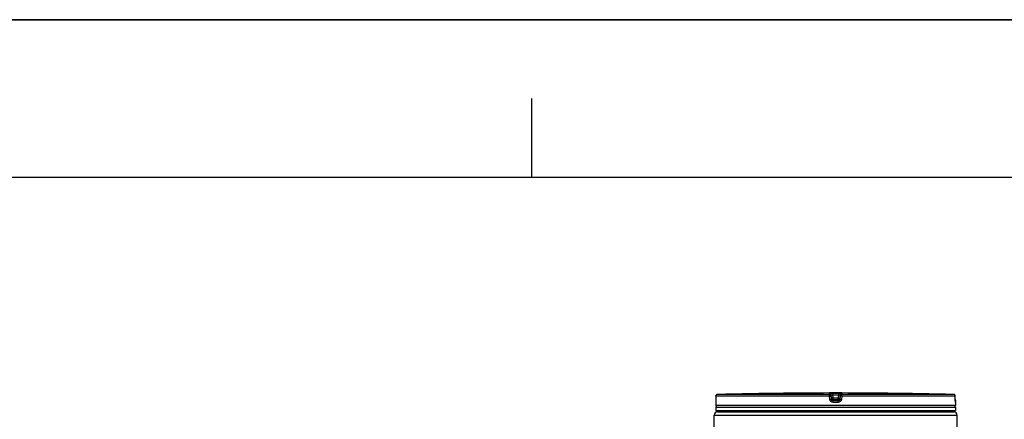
# Model space of a CAD drawing. Header units: millimetres. Extents: x 0 to 297, y 0 to 210.
# Tile 19 of 20: x 190 to 253, y 185 to 210. Entities that reach past the tile are written whole.
import ezdxf

# ---------------------------------------------------------------- set-up
doc = ezdxf.new("R2010")
doc.units = ezdxf.units.MM
doc.header["$LTSCALE"] = 16.335
doc.layers.get('0').update_dxf_attribs({"linetype": 'CONTINUOUS'})
doc.layers.add('01_GLOBAL', color=7, linetype='CONTINUOUS')

# ---------------------------------------------------------------- blocks, each defined once
blk = doc.blocks.new('MARGEA4_BL0', base_point=(148.514, 105.014))
at = {"color": 7, "linetype": 'Continuous'}
for p, q in [((297.014, 210.014), (0.014, 210.014)), ((222.764, 205.014), (222.764, 200.014)), ((287.014, 200.014), (10.014, 200.014))]:
    blk.add_line(p, q, dxfattribs=at)

msp = doc.modelspace()

# ---------------------------------------------------------------- linework, layer by layer
at = {"color": 7, "linetype": 'Continuous'}
for p, q in [((0, 210), (297, 210)), ((234.461, 186.16), (234.46, 185.935)), ((238.946, 186.34), (238.746, 186.337)), ((238.912, 186.339), (238.796, 186.338)), ((238.945, 186.34), (238.912, 186.339)), ((238.946, 186.34), (238.945, 186.34)), ((245.156, 186.34), (245.155, 186.34)), ((245.355, 186.337), (245.156, 186.34)), ((245.163, 186.34), (245.156, 186.34)), ((245.225, 186.339), (245.163, 186.34)), ((245.253, 186.339), (245.225, 186.339)), ((249.642, 185.935), (249.641, 186.16)), ((234.451, 185.759), (234.451, 185.556)), ((234.457, 185.815), (234.456, 185.806)), ((234.456, 185.806), (234.456, 185.797)), ((234.458, 185.839), (234.457, 185.827)), ((234.457, 185.827), (234.457, 185.815)), ((234.459, 185.867), (234.458, 185.853)), ((234.458, 185.853), (234.458, 185.839)), ((234.46, 185.935), (234.459, 185.916)), ((234.459, 185.916), (234.459, 185.899)), ((234.459, 185.899), (234.459, 185.883)), ((234.459, 185.883), (234.459, 185.867)), ((249.642, 185.918), (249.642, 185.935)), ((249.642, 185.906), (249.642, 185.922)), ((249.643, 185.89), (249.642, 185.91)), ((249.643, 185.875), (249.643, 185.894)), ((249.643, 185.864), (249.643, 185.878)), ((249.644, 185.85), (249.643, 185.868)), ((249.644, 185.838), (249.644, 185.854)), ((249.644, 185.826), (249.644, 185.841)), ((249.645, 185.816), (249.644, 185.829)), ((249.645, 185.807), (249.645, 185.819)), ((249.646, 185.799), (249.645, 185.809)), ((249.646, 185.793), (249.646, 185.801)), ((249.646, 185.789), (249.646, 185.795)), ((249.647, 185.785), (249.646, 185.79)), ((249.651, 185.759), (249.651, 185.556)), ((234.451, 185.456), (234.451, 185.256)), ((234.451, 185.456), (249.651, 185.456)), ((234.451, 185.256), (249.651, 185.256)), ((234.491, 185.456), (234.491, 185.46)), ((234.551, 185.156), (234.551, 185.256)), ((234.551, 185.156), (249.551, 185.156)), ((249.551, 185.156), (249.551, 185.256)), ((249.611, 185.456), (249.611, 185.46)), ((249.651, 185.456), (249.651, 185.256))]:
    msp.add_line(p, q, dxfattribs=at)
at = {"color": 9, "linetype": 'Continuous'}
for p, q in [((234.461, 186.159), (234.46, 185.934)), ((234.461, 186.159), (234.461, 186.16)), ((241.657, 186.159), (234.461, 186.159)), ((241.662, 186.259), (234.558, 186.259)), ((238.946, 186.34), (238.946, 186.34)), ((241.686, 185.934), (241.657, 186.159)), ((241.662, 186.259), (241.662, 186.337)), ((241.662, 186.282), (241.662, 186.299)), ((241.662, 186.268), (241.662, 186.282)), ((241.762, 186.171), (241.762, 186.25)), ((241.79, 186.025), (241.762, 186.25)), ((241.79, 185.947), (241.762, 186.171)), ((241.864, 186.34), (241.864, 186.239)), ((241.864, 186.34), (242.238, 186.34)), ((241.889, 186.039), (241.864, 186.239)), ((241.864, 186.239), (242.238, 186.239)), ((242.238, 186.239), (242.213, 186.039)), ((242.238, 186.34), (242.238, 186.239)), ((242.34, 186.25), (242.312, 186.025)), ((242.34, 186.171), (242.312, 185.947)), ((242.34, 186.25), (242.34, 186.171)), ((242.444, 186.159), (242.416, 185.934)), ((242.439, 186.337), (242.439, 186.259)), ((242.439, 186.312), (242.439, 186.31)), ((242.439, 186.306), (242.439, 186.304)), ((242.439, 186.263), (242.439, 186.259)), ((249.543, 186.259), (242.439, 186.259)), ((249.641, 186.159), (242.444, 186.159)), ((245.155, 186.34), (245.155, 186.34)), ((249.641, 186.159), (249.641, 186.16)), ((249.642, 185.934), (249.641, 186.159)), ((234.453, 185.759), (234.451, 185.759)), ((249.651, 185.556), (234.451, 185.556)), ((234.46, 185.934), (234.46, 185.935)), ((241.79, 185.947), (241.79, 186.025)), ((241.791, 186.019), (241.79, 186.025)), ((242.215, 185.759), (241.887, 185.759)), ((241.889, 185.937), (241.888, 185.937)), ((241.889, 185.859), (241.889, 186.039)), ((241.889, 186.039), (242.213, 186.039)), ((241.889, 185.937), (242.213, 185.937)), ((242.213, 185.859), (241.889, 185.859)), ((242.213, 185.859), (242.213, 186.039)), ((242.213, 185.937), (242.214, 185.937)), ((242.311, 186.019), (242.312, 186.025)), ((242.312, 186.025), (242.312, 185.947)), ((249.642, 185.934), (249.642, 185.935)), ((249.651, 185.759), (249.649, 185.759)), ((234.491, 185.46), (234.523, 185.46)), ((236.658, 185.46), (236.931, 185.46)), ((241.891, 185.46), (242.211, 185.46)), ((247.17, 185.46), (247.443, 185.46)), ((249.578, 185.46), (249.611, 185.46))]:
    msp.add_line(p, q, dxfattribs=at)
for points in [[(241.662, 186.306), (241.662, 186.31), (241.662, 186.312), (241.662, 186.314), (241.662, 186.316), (241.662, 186.318), (241.662, 186.319), (241.662, 186.321), (241.662, 186.323), (241.662, 186.324), (241.663, 186.326), (241.662, 186.328), (241.662, 186.329), (241.663, 186.331), (241.662, 186.332), (241.662, 186.334), (241.662, 186.336), (241.662, 186.337)], [(241.662, 186.299), (241.662, 186.302), (241.662, 186.306)], [(242.439, 186.337), (242.44, 186.336), (242.44, 186.334), (242.439, 186.332), (242.439, 186.331), (242.439, 186.329), (242.439, 186.328), (242.439, 186.326), (242.439, 186.324)], [(242.439, 186.323), (242.439, 186.321), (242.439, 186.319)], [(242.439, 186.318), (242.439, 186.316), (242.439, 186.314)]]:
    msp.add_lwpolyline(points, dxfattribs=at)
at = {"color": 7, "linetype": 'Continuous'}
for points in [[(234.456, 185.797), (234.455, 185.79), (234.455, 185.787), (234.455, 185.784), (234.455, 185.782), (234.455, 185.78), (234.455, 185.778), (234.455, 185.777), (234.454, 185.776)], [(249.647, 185.778), (249.647, 185.777), (249.647, 185.776), (249.647, 185.776), (249.647, 185.776), (249.647, 185.776), (249.647, 185.777), (249.647, 185.779), (249.647, 185.78), (249.647, 185.782), (249.647, 185.785)]]:
    msp.add_lwpolyline(points, dxfattribs=at)
for centre, radius, start, end in [((234.561, 186.159), 0.1, 91.48637, 179.62893), ((242.051, -102.494), 288.85, 90.65548, 91.48637), ((242.051, -102.494), 288.85, 89.3842, 90.6158), ((242.051, -102.494), 288.85, 88.51363, 89.34452), ((249.541, 186.159), 0.1, 0.47139, 88.50968), ((234.551, 185.759), 0.1, 163.05326, 180), ((234.551, 185.556), 0.1, 180, 235.73564), ((249.551, 185.556), 0.1, 304.26436, 360), ((249.551, 185.759), 0.1, 0, 16.94736), ((234.517, 185.46), 0.026, 148.62171, 180), ((249.585, 185.46), 0.026, 0, 31.37829)]:
    msp.add_arc(centre, radius, start, end, dxfattribs=at)
at = {"color": 9, "linetype": 'Continuous'}
for centre, radius, start, end in [((234.56, 186.16), 0.0986, 111.89615, 113.75107), ((234.561, 186.159), 0.1, 106.34007, 111.88872), ((234.561, 186.158), 0.101, 102.40753, 106.3459), ((234.561, 186.158), 0.101, 98.98398, 102.40912), ((234.561, 186.16), 0.0992, 91.51272, 99.00012), ((249.541, 186.16), 0.0992, 81.1124, 88.48797), ((249.541, 186.158), 0.101, 79.42687, 81.12919), ((249.541, 186.158), 0.101, 73.84944, 79.42649), ((249.541, 186.158), 0.101, 72.25551, 73.84867), ((249.541, 186.16), 0.0993, 65.31722, 72.26949), ((249.541, 186.16), 0.0994, 58.46483, 65.29406), ((234.553, 185.759), 0.1, 169.25753, 179.96117), ((242.863, 178.229), 7.87, 97.11147, 97.47559), ((241.238, 178.229), 7.87, 82.52441, 82.88853), ((253.11, 185.951), 3.467, 180.28324, 182.05411), ((249.549, 185.759), 0.1, 0.03872, 10.74603)]:
    msp.add_arc(centre, radius, start, end, dxfattribs=at)
for points in [[(234.461, 186.159), (234.461, 186.195), (234.487, 186.236), (234.521, 186.251)], [(241.662, 186.337), (241.707, 186.337), (241.756, 186.294), (241.762, 186.25)], [(241.662, 186.259), (241.707, 186.259), (241.756, 186.215), (241.762, 186.171)], [(242.439, 186.337), (242.395, 186.337), (242.345, 186.294), (242.34, 186.25)], [(242.34, 186.171), (242.345, 186.215), (242.395, 186.259), (242.439, 186.259)], [(249.641, 186.159), (249.641, 186.192), (249.621, 186.227), (249.593, 186.244)], [(241.889, 185.859), (241.845, 185.859), (241.795, 185.903), (241.79, 185.947)], [(242.312, 185.947), (242.306, 185.903), (242.257, 185.859), (242.213, 185.859)]]:
    msp.add_open_spline(points, degree=3, dxfattribs=at)
for points, knots in [([(241.657, 186.159), (241.657, 186.182), (241.656, 186.215), (241.661, 186.245), (241.66, 186.258), (241.662, 186.259)], [0, 0, 0, 0, 0.696171, 0.914588, 1, 1, 1, 1]), ([(241.657, 186.159), (241.67, 186.161), (241.694, 186.164), (241.729, 186.166), (241.745, 186.174), (241.762, 186.169), (241.762, 186.171)], [0, 0, 0, 0, 0.377925, 0.702743, 0.921906, 1, 1, 1, 1]), ([(241.662, 186.337), (241.662, 186.342), (241.694, 186.332), (241.725, 186.343), (241.793, 186.338), (241.838, 186.34), (241.864, 186.34)], [0, 0, 0, 0, 0.076821, 0.294408, 0.618619, 1, 1, 1, 1]), ([(241.762, 186.25), (241.762, 186.252), (241.778, 186.245), (241.794, 186.249), (241.828, 186.242), (241.851, 186.24), (241.864, 186.239)], [0, 0, 0, 0, 0.078306, 0.29792, 0.622518, 1, 1, 1, 1]), ([(242.238, 186.34), (242.263, 186.34), (242.309, 186.338), (242.377, 186.343), (242.407, 186.332), (242.439, 186.342), (242.439, 186.337)], [0, 0, 0, 0, 0.381381, 0.705592, 0.923179, 1, 1, 1, 1]), ([(242.238, 186.239), (242.25, 186.24), (242.274, 186.242), (242.308, 186.249), (242.323, 186.245), (242.34, 186.252), (242.34, 186.25)], [0, 0, 0, 0, 0.377482, 0.70208, 0.921694, 1, 1, 1, 1]), ([(242.444, 186.159), (242.42, 186.162), (242.386, 186.17), (242.355, 186.167), (242.341, 186.174), (242.34, 186.171)], [0, 0, 0, 0, 0.702776, 0.921913, 1, 1, 1, 1]), ([(242.444, 186.159), (242.444, 186.182), (242.446, 186.215), (242.44, 186.245), (242.442, 186.258), (242.439, 186.259)], [0, 0, 0, 0, 0.696141, 0.91458, 1, 1, 1, 1]), ([(234.457, 185.822), (234.457, 185.807), (234.45, 185.793), (234.458, 185.759), (234.453, 185.759)], [0, 0, 0, 0, 0.737793, 1, 1, 1, 1]), ([(234.46, 185.934), (234.459, 185.905), (234.459, 185.868), (234.458, 185.831), (234.457, 185.822)], [0, 0, 0, 0, 0.781563, 1, 1, 1, 1]), ([(241.686, 185.934), (241.71, 185.937), (241.744, 185.945), (241.775, 185.942), (241.788, 185.949), (241.79, 185.947)], [0, 0, 0, 0, 0.703014, 0.921992, 1, 1, 1, 1]), ([(241.887, 185.759), (241.84, 185.759), (241.741, 185.794), (241.692, 185.887), (241.686, 185.934)], [0, 0, 0, 0, 0.499277, 1, 1, 1, 1]), ([(241.79, 186.025), (241.79, 186.03), (241.817, 186.024), (241.827, 186.031), (241.84, 186.032)], [0, 0, 0, 0, 0.269026, 1, 1, 1, 1]), ([(241.887, 185.759), (241.887, 185.782), (241.893, 185.813), (241.883, 185.851), (241.889, 185.859)], [0, 0, 0, 0, 0.697837, 1, 1, 1, 1]), ([(242.215, 185.759), (242.215, 185.782), (242.208, 185.813), (242.219, 185.851), (242.213, 185.859)], [0, 0, 0, 0, 0.697838, 1, 1, 1, 1]), ([(242.416, 185.934), (242.41, 185.887), (242.361, 185.794), (242.262, 185.759), (242.215, 185.759)], [0, 0, 0, 0, 0.49977, 1, 1, 1, 1]), ([(242.262, 186.032), (242.274, 186.031), (242.285, 186.024), (242.312, 186.03), (242.312, 186.025)], [0, 0, 0, 0, 0.730974, 1, 1, 1, 1]), ([(242.416, 185.934), (242.391, 185.937), (242.358, 185.945), (242.326, 185.942), (242.313, 185.949), (242.312, 185.947)], [0, 0, 0, 0, 0.703014, 0.921992, 1, 1, 1, 1]), ([(249.649, 185.759), (249.643, 185.759), (249.652, 185.796), (249.645, 185.81), (249.644, 185.827)], [0, 0, 0, 0, 0.262433, 1, 1, 1, 1])]:
    msp.add_open_spline(points, degree=3, knots=knots, dxfattribs=at)
at = {"color": 7, "linetype": 'Continuous'}
for points in [[(241.888, 185.937), (241.846, 185.938), (241.799, 185.977), (241.791, 186.019)], [(242.214, 185.937), (242.256, 185.938), (242.303, 185.977), (242.311, 186.019)]]:
    msp.add_open_spline(points, degree=3, dxfattribs=at)
at = {"layer": '01_GLOBAL', "color": 7, "linetype": 'Continuous'}
for p, q in [((234.351, 182.986), (234.351, 184.956)), ((234.551, 185.156), (249.551, 185.156)), ((249.751, 182.986), (249.751, 184.956))]:
    msp.add_line(p, q, dxfattribs=at)
at = {"layer": '01_GLOBAL', "color": 9, "linetype": 'Continuous'}
msp.add_line((234.351, 184.956), (249.751, 184.956), dxfattribs=at)
at = {"layer": '01_GLOBAL', "color": 7, "linetype": 'Continuous'}
for centre, start, end in [((234.551, 184.956), 90, 180), ((249.551, 184.956), 0, 90)]:
    msp.add_arc(centre, 0.2, start, end, dxfattribs=at)

# ---------------------------------------------------------------- block references
at = {"color": 2, "linetype": 'Continuous'}
msp.add_blockref('MARGEA4_BL0', (148.514, 105.014), dxfattribs=at)

doc.saveas('drawing.dxf')
